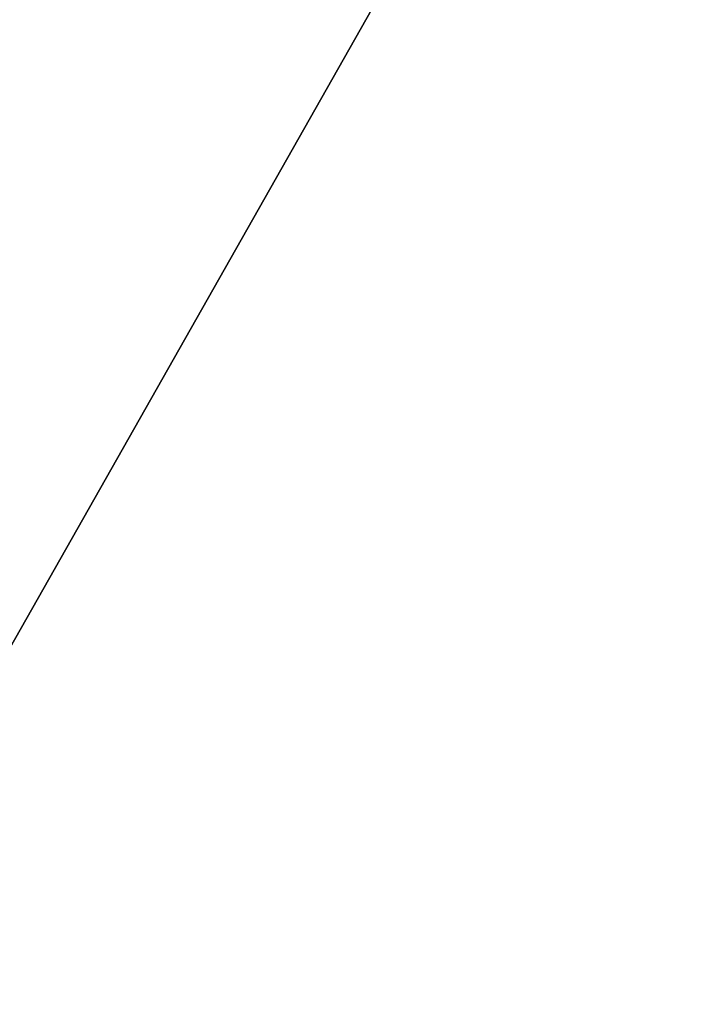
# Model space of a CAD drawing. Header units: millimetres. Extents: x -75 to 0, y -130 to 133.
# Tile 89 of 121: x -32.078 to -31.774, y 39.168 to 39.603. Entities that reach past the tile are written whole.
import ezdxf

# ---------------------------------------------------------------- set-up
doc = ezdxf.new("R2010")
doc.units = ezdxf.units.MM
doc.header["$LTSCALE"] = 65.185185
for name, color, linetype in [('31', 7, 'CONTINUOUS'), ('321', 7, 'CONTINUOUS'), ('323', 7, 'CONTINUOUS'), ('33', 7, 'CONTINUOUS'), ('34', 7, 'CONTINUOUS'), ('35', 7, 'CONTINUOUS'), ('37', 7, 'CONTINUOUS'), ('38', 7, 'CONTINUOUS')]:
    doc.layers.add(name, color=color, linetype=linetype)

msp = doc.modelspace()

# ---------------------------------------------------------------- linework, layer by layer
at = {"layer": '31', "linetype": 'CONTINUOUS'}
for points in [[(-31.71787, 38.74756, -20.04246), (-41.5, 40, -16.77051), (-31.71787, 48.56057, -18.1655), (-31.71787, 38.74756, -20.04246)], [(-41.5, 31.61461, -14.52362), (-41.5, 40, -16.77051), (-31.71787, 38.74756, -20.04246), (-41.5, 31.61461, -14.52362)]]:
    msp.add_3dface(points, dxfattribs=at)
at = {"layer": '321', "linetype": 'CONTINUOUS'}
for points in [[(-32.45359, 40, -15.62679), (-32.45359, 32.1866, -13.5332), (-31.6, 40, -16.11962), (-32.45359, 40, -15.62679)], [(-31.6, 40, -16.11962), (-32.45359, 32.1866, -13.5332), (-31.6, 31.94019, -13.96), (-31.6, 40, -16.11962)]]:
    msp.add_3dface(points, dxfattribs=at)
at = {"layer": '323', "linetype": 'CONTINUOUS'}
for points in [[(-32.45359, 32.1866, 13.5332), (-32.45359, 40, 15.62679), (-31.6, 31.94019, 13.96), (-32.45359, 32.1866, 13.5332)], [(-31.6, 31.94019, 13.96), (-32.45359, 40, 15.62679), (-31.6, 40, 16.11962), (-31.6, 31.94019, 13.96)]]:
    msp.add_3dface(points, dxfattribs=at)
at = {"layer": '33', "linetype": 'CONTINUOUS'}
for points in [[(-31.71787, 48.56057, 18.1655), (-41.5, 40, 16.77051), (-31.71787, 38.74756, 20.04246), (-31.71787, 48.56057, 18.1655)], [(-41.5, 40, 16.77051), (-41.5, 31.61461, 14.52362), (-31.71787, 38.74756, 20.04246), (-41.5, 40, 16.77051)]]:
    msp.add_3dface(points, dxfattribs=at)
at = {"layer": '34', "linetype": 'CONTINUOUS'}
for points in [[(-31.68118, 38.28613, -18.49936), (-31.68118, 47.24209, -17.10894), (-36.61021, 40, -17.48848), (-31.68118, 38.28613, -18.49936)], [(-36.61021, 31.25576, -15.14547), (-31.68118, 38.28613, -18.49936), (-36.61021, 40, -17.48848), (-36.61021, 31.25576, -15.14547)]]:
    msp.add_3dface(points, dxfattribs=at)
at = {"layer": '35', "linetype": 'CONTINUOUS'}
for points in [[(-31.7, 40, -17.1), (-31.7, 31.45, -14.80903), (-36.5433, 40, -17.1), (-31.7, 40, -17.1)], [(-36.5433, 40, -17.1), (-31.7, 31.45, -14.80903), (-36.5433, 31.45, -14.80903), (-36.5433, 40, -17.1)]]:
    msp.add_3dface(points, dxfattribs=at)
at = {"layer": '37', "linetype": 'CONTINUOUS'}
for points in [[(-31.68118, 38.28613, 18.49936), (-36.61021, 40, 17.48848), (-31.68118, 47.24209, 17.10894), (-31.68118, 38.28613, 18.49936)], [(-36.61021, 31.25576, 15.14547), (-36.61021, 40, 17.48848), (-31.68118, 38.28613, 18.49936), (-36.61021, 31.25576, 15.14547)]]:
    msp.add_3dface(points, dxfattribs=at)
at = {"layer": '38', "linetype": 'CONTINUOUS'}
for points in [[(-31.7, 31.45, 14.80903), (-31.7, 40, 17.1), (-36.5433, 31.45, 14.80903), (-31.7, 31.45, 14.80903)], [(-36.5433, 31.45, 14.80903), (-31.7, 40, 17.1), (-36.5433, 40, 17.1), (-36.5433, 31.45, 14.80903)]]:
    msp.add_3dface(points, dxfattribs=at)

doc.saveas('drawing.dxf')
